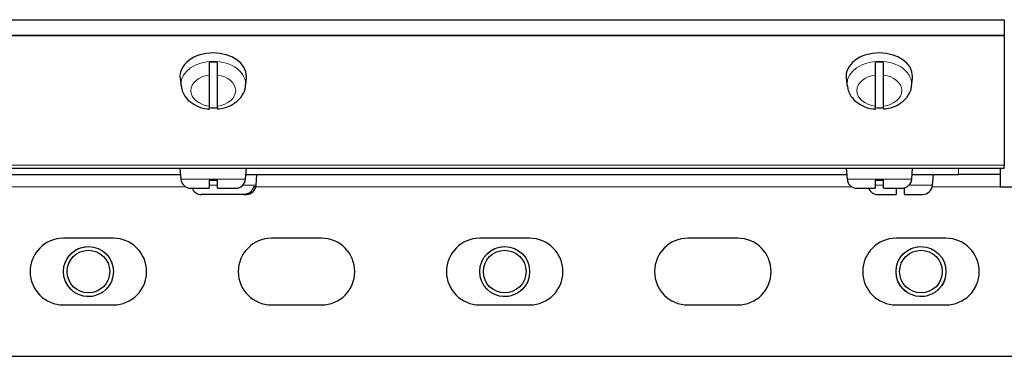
# Model space of a CAD drawing. Header units: inches. Extents: x 0 to 29700, y -16 to 21000.
# Tile 43 of 213: x 8209 to 8446, y 8675 to 8756. Entities that reach past the tile are written whole.
import ezdxf

# ---------------------------------------------------------------- set-up
doc = ezdxf.new("R2010")
doc.units = ezdxf.units.IN
doc.layers.add('1', color=7, linetype='Continuous', true_color=0xffffff)

msp = doc.modelspace()

# ---------------------------------------------------------------- linework, layer by layer
at = {"layer": '1', "color": 2, "linetype": 'Continuous', "lineweight": 25}
for p, q in [((7745.627, 8755.657), (8445.627, 8755.657)), ((8445.627, 8755.657), (8445.627, 8751.91)), ((8445.627, 8751.91), (8445.627, 8751.749)), ((8445.627, 8751.749), (8445.627, 8720.739)), ((8247.657, 8741.539), (8247.885, 8739.709)), ((8254.627, 8742.379), (8254.627, 8734.902)), ((8256.627, 8734.902), (8256.627, 8742.379)), ((8263.369, 8739.709), (8263.596, 8741.539)), ((8263.596, 8741.539), (8263.627, 8742.034)), ((8407.657, 8741.539), (8407.885, 8739.709)), ((8414.627, 8742.379), (8414.627, 8734.902)), ((8416.627, 8734.902), (8416.627, 8742.379)), ((8423.369, 8739.709), (8423.596, 8741.539)), ((8423.596, 8741.539), (8423.627, 8742.034)), ((8445.622, 8726.19), (8445.634, 8726.19)), ((8445.622, 8722.007), (8445.634, 8722.007)), ((8445.622, 8721.507), (8445.634, 8721.507)), ((8445.627, 8720.007), (8445.627, 8720.739)), ((7745.627, 8720.007), (8445.627, 8720.007)), ((8103.487, 8718.507), (8247.753, 8718.507)), ((8247.627, 8720.007), (8247.855, 8717.398)), ((8263.399, 8717.398), (8263.627, 8720.007)), ((8263.495, 8718.507), (8407.75, 8718.507)), ((8265.899, 8715.898), (8266.127, 8718.507)), ((8407.627, 8720.007), (8407.855, 8717.398)), ((8423.399, 8717.398), (8423.627, 8720.007)), ((8423.493, 8718.507), (8434.627, 8718.507)), ((8428.399, 8715.898), (8428.627, 8718.507)), ((8444.627, 8718.507), (8434.627, 8718.507)), ((8444.627, 8720.007), (8444.627, 8718.507)), ((8444.627, 8718.507), (8444.627, 8715.507)), ((8254.627, 8717.107), (8256.627, 8717.107)), ((8265.303, 8715.607), (8265.799, 8715.607)), ((8414.627, 8717.107), (8416.627, 8717.107)), ((8444.627, 8715.507), (8458.084, 8715.507)), ((8250.246, 8715.207), (8254.627, 8715.207)), ((8263.001, 8713.707), (8252.746, 8713.707)), ((8256.627, 8715.207), (8261.008, 8715.207)), ((8263.001, 8713.707), (8263.497, 8713.707)), ((8263.497, 8713.707), (8263.508, 8713.707)), ((8410.246, 8715.207), (8414.627, 8715.207)), ((8415.246, 8713.707), (8419.627, 8713.707)), ((8416.627, 8715.207), (8421.008, 8715.207)), ((8421.627, 8713.707), (8426.008, 8713.707)), ((8231.627, 8703.182), (8219.627, 8703.182)), ((8281.627, 8703.182), (8269.627, 8703.182)), ((8331.627, 8703.182), (8319.627, 8703.182)), ((8381.627, 8703.182), (8369.627, 8703.182)), ((8431.627, 8703.182), (8419.627, 8703.182)), ((8219.627, 8687.182), (8231.627, 8687.182)), ((8269.627, 8687.182), (8281.627, 8687.182)), ((8319.627, 8687.182), (8331.627, 8687.182)), ((8369.627, 8687.182), (8381.627, 8687.182)), ((8419.627, 8687.182), (8431.627, 8687.182)), ((8010.627, 8674.857), (8485.627, 8674.857))]:
    msp.add_line(p, q, dxfattribs=at)
at = {"layer": '1', "color": 110, "linetype": 'Continuous', "lineweight": 13}
for p, q in [((7745.627, 8751.91), (8445.627, 8751.91)), ((7745.627, 8751.749), (8445.627, 8751.749)), ((8445.634, 8722.873), (8445.622, 8722.873)), ((7745.627, 8720.739), (8445.627, 8720.739)), ((8434.627, 8718.507), (8434.627, 8720.007)), ((8102.171, 8715.507), (8249.08, 8715.507)), ((8255.627, 8717.398), (8247.855, 8717.398)), ((8256.609, 8715.898), (8254.587, 8715.898)), ((8263.399, 8717.398), (8255.627, 8717.398)), ((8265.656, 8715.898), (8262.692, 8715.898)), ((8265.899, 8715.898), (8265.656, 8715.898)), ((8265.827, 8715.507), (8409.079, 8715.507)), ((8415.627, 8717.398), (8407.855, 8717.398)), ((8416.563, 8715.898), (8414.509, 8715.898)), ((8423.399, 8717.398), (8415.627, 8717.398)), ((8428.399, 8715.898), (8422.693, 8715.898)), ((8428.331, 8715.507), (8444.627, 8715.507))]:
    msp.add_line(p, q, dxfattribs=at)
at = {"layer": '1', "color": 2, "linetype": 'Continuous', "lineweight": 25}
for centre, radius in [((8225.627, 8695.182), 6), ((8225.627, 8695.182), 5.125), ((8325.627, 8695.182), 6), ((8325.627, 8695.182), 5.125), ((8425.627, 8695.182), 6), ((8425.627, 8695.182), 5.125)]:
    msp.add_circle(centre, radius, dxfattribs=at)
for centre, radius, start, end in [((8250.246, 8717.607), 2.4, 185, 270), ((8261.008, 8717.607), 2.4, 270, 355), ((8263.508, 8716.107), 2.4, 270, 355), ((8410.246, 8717.607), 2.4, 185, 270), ((8421.008, 8717.607), 2.4, 270, 355), ((8426.008, 8716.107), 2.4, 270, 355), ((8252.746, 8716.107), 2.4, 202.02523, 270), ((8415.246, 8716.107), 2.4, 202.02523, 270), ((8219.627, 8695.182), 8, 90, 270), ((8231.627, 8695.182), 8, 270, 90), ((8269.627, 8695.182), 8, 90, 270), ((8281.627, 8695.182), 8, 270, 90), ((8319.627, 8695.182), 8, 90, 270), ((8331.627, 8695.182), 8, 270, 90), ((8369.627, 8695.182), 8, 90, 270), ((8381.627, 8695.182), 8, 270, 90), ((8419.627, 8695.182), 8, 90, 270), ((8431.627, 8695.182), 8, 270, 90)]:
    msp.add_arc(centre, radius, start, end, dxfattribs=at)
at = {"layer": '1', "color": 120, "linetype": 'Continuous', "lineweight": 13}
for centre in [(8225.627, 8695.182), (8325.627, 8695.182), (8425.627, 8695.182)]:
    msp.add_arc(centre, 6, 75, 345, dxfattribs=at)
at = {"layer": '1', "color": 2, "linetype": 'Continuous', "lineweight": 25}
for centre, major_axis, start_param, end_param in [((8255.627, 8742.034), (8, 0), 1.5707963, 3.2292627), ((8255.627, 8742.034), (8, 0), 0, 1.5707963), ((8415.627, 8742.034), (8, 0), 1.5707963, 3.2292627), ((8415.627, 8742.034), (8, 0), 0, 1.5707963), ((8255.627, 8739.984), (-7.728, 0), 4.5826289, 4.8421491), ((8415.627, 8739.984), (-7.728, 0), 4.5826289, 4.8421491), ((8255.627, 8739.984), (-7.728, 0), 1.4410362, 1.7005564), ((8415.627, 8739.984), (-7.728, 0), 1.4410362, 1.7005564)]:
    msp.add_ellipse(centre, major_axis=major_axis, ratio=0.7071068, start_param=start_param, end_param=end_param, dxfattribs=at)
at = {"layer": '1', "color": 110, "linetype": 'Continuous', "lineweight": 13}
for centre, major_axis, start_param, end_param in [((8255.627, 8740.189), (-7.772, 0), 4.712389, 6.2831853), ((8255.627, 8740.189), (-7.772, 0), 3.0606966, 4.712389), ((8415.627, 8740.189), (-7.772, 0), 4.712389, 6.2831853), ((8415.627, 8740.189), (-7.772, 0), 3.0606966, 4.712389), ((8255.627, 8738.64), (5.381, 0), 1.757727, 4.5254583), ((8255.627, 8738.64), (5.381, 0), 4.8993196, 7.667051), ((8415.627, 8738.64), (5.381, 0), 1.757727, 4.5254583), ((8415.627, 8738.64), (5.381, 0), 4.8993196, 7.667051), ((8255.627, 8740.189), (-7.772, 0), 0, 0.097193), ((8415.627, 8740.189), (-7.772, 0), 0, 0.097193)]:
    msp.add_ellipse(centre, major_axis=major_axis, ratio=0.7071068, start_param=start_param, end_param=end_param, dxfattribs=at)
at = {"layer": '1', "color": 2, "linetype": 'Continuous', "lineweight": 25}
for points, knots in [([(8254.627, 8745.403), (8254.627, 8745.286), (8254.627, 8745.165), (8254.627, 8744.977), (8254.627, 8744.913), (8254.627, 8744.815), (8254.627, 8744.782), (8254.627, 8744.716), (8254.627, 8744.682), (8254.627, 8744.514), (8254.627, 8744.378), (8254.627, 8744.174), (8254.627, 8744.106), (8254.627, 8744.003), (8254.627, 8743.969), (8254.627, 8743.9), (8254.627, 8743.865), (8254.627, 8743.694), (8254.627, 8743.56), (8254.627, 8743.363), (8254.627, 8743.298), (8254.627, 8743.202), (8254.627, 8743.17), (8254.627, 8743.107), (8254.627, 8743.076), (8254.627, 8742.921), (8254.627, 8742.803), (8254.627, 8742.581), (8254.627, 8742.477), (8254.627, 8742.379)], [0, 0, 0, 0, 0.125, 0.125, 0.1875, 0.1875, 0.21875, 0.21875, 0.25, 0.25, 0.375, 0.375, 0.4375, 0.4375, 0.46875, 0.46875, 0.5, 0.5, 0.625, 0.625, 0.6875, 0.6875, 0.71875, 0.71875, 0.75, 0.75, 0.875, 0.875, 1, 1, 1, 1]), ([(8256.627, 8742.379), (8256.627, 8742.477), (8256.627, 8742.581), (8256.627, 8742.804), (8256.627, 8742.921), (8256.627, 8743.108), (8256.627, 8743.171), (8256.627, 8743.299), (8256.627, 8743.364), (8256.627, 8743.56), (8256.627, 8743.694), (8256.627, 8743.866), (8256.627, 8743.9), (8256.627, 8743.969), (8256.627, 8744.003), (8256.627, 8744.106), (8256.627, 8744.174), (8256.627, 8744.379), (8256.627, 8744.514), (8256.627, 8744.683), (8256.627, 8744.716), (8256.627, 8744.782), (8256.627, 8744.815), (8256.627, 8744.913), (8256.627, 8744.977), (8256.627, 8745.165), (8256.627, 8745.286), (8256.627, 8745.403)], [0, 0, 0, 0, 0.125, 0.125, 0.25, 0.25, 0.3125, 0.3125, 0.375, 0.375, 0.5, 0.5, 0.53125, 0.53125, 0.5625, 0.5625, 0.625, 0.625, 0.75, 0.75, 0.78125, 0.78125, 0.8125, 0.8125, 0.875, 0.875, 1, 1, 1, 1]), ([(8414.627, 8745.403), (8414.627, 8745.286), (8414.627, 8745.165), (8414.627, 8744.977), (8414.627, 8744.913), (8414.627, 8744.815), (8414.627, 8744.782), (8414.627, 8744.716), (8414.627, 8744.682), (8414.627, 8744.514), (8414.627, 8744.378), (8414.627, 8744.174), (8414.627, 8744.106), (8414.627, 8744.003), (8414.627, 8743.969), (8414.627, 8743.9), (8414.627, 8743.865), (8414.627, 8743.694), (8414.627, 8743.56), (8414.627, 8743.363), (8414.627, 8743.298), (8414.627, 8743.202), (8414.627, 8743.17), (8414.627, 8743.107), (8414.627, 8743.076), (8414.627, 8742.921), (8414.627, 8742.803), (8414.627, 8742.581), (8414.627, 8742.477), (8414.627, 8742.379)], [0, 0, 0, 0, 0.125, 0.125, 0.1875, 0.1875, 0.21875, 0.21875, 0.25, 0.25, 0.375, 0.375, 0.4375, 0.4375, 0.46875, 0.46875, 0.5, 0.5, 0.625, 0.625, 0.6875, 0.6875, 0.71875, 0.71875, 0.75, 0.75, 0.875, 0.875, 1, 1, 1, 1]), ([(8416.627, 8742.379), (8416.627, 8742.477), (8416.627, 8742.581), (8416.627, 8742.804), (8416.627, 8742.921), (8416.627, 8743.108), (8416.627, 8743.171), (8416.627, 8743.299), (8416.627, 8743.364), (8416.627, 8743.56), (8416.627, 8743.694), (8416.627, 8743.866), (8416.627, 8743.9), (8416.627, 8743.969), (8416.627, 8744.003), (8416.627, 8744.106), (8416.627, 8744.174), (8416.627, 8744.379), (8416.627, 8744.514), (8416.627, 8744.683), (8416.627, 8744.716), (8416.627, 8744.782), (8416.627, 8744.815), (8416.627, 8744.913), (8416.627, 8744.977), (8416.627, 8745.165), (8416.627, 8745.286), (8416.627, 8745.403)], [0, 0, 0, 0, 0.125, 0.125, 0.25, 0.25, 0.3125, 0.3125, 0.375, 0.375, 0.5, 0.5, 0.53125, 0.53125, 0.5625, 0.5625, 0.625, 0.625, 0.75, 0.75, 0.78125, 0.78125, 0.8125, 0.8125, 0.875, 0.875, 1, 1, 1, 1]), ([(8248, 8739.655), (8248.025, 8739.155), (8248.252, 8737.991), (8249.472, 8736.328), (8251.481, 8734.928), (8253.365, 8734.293), (8254.466, 8734.214), (8254.626, 8734.207)], [0, 0, 0, 0, 0.1642998, 0.4063432, 0.666212, 0.9518404, 1, 1, 1, 1]), ([(8256.618, 8734.267), (8257.187, 8734.287), (8258.728, 8734.488), (8260.939, 8735.567), (8262.604, 8737.371), (8263.394, 8738.892), (8263.335, 8739.684), (8263.326, 8739.764)], [0, 0, 0, 0, 0.1643105, 0.4682252, 0.7324263, 0.9729841, 1, 1, 1, 1]), ([(8408, 8739.655), (8408.025, 8739.155), (8408.252, 8737.991), (8409.472, 8736.328), (8411.481, 8734.928), (8413.365, 8734.293), (8414.466, 8734.214), (8414.626, 8734.207)], [0, 0, 0, 0, 0.1642998, 0.4063432, 0.666212, 0.9518404, 1, 1, 1, 1]), ([(8416.618, 8734.267), (8417.187, 8734.287), (8418.728, 8734.488), (8420.939, 8735.567), (8422.604, 8737.371), (8423.394, 8738.892), (8423.335, 8739.684), (8423.326, 8739.764)], [0, 0, 0, 0, 0.1643105, 0.4682252, 0.7324263, 0.9729841, 1, 1, 1, 1]), ([(8254.627, 8734.902), (8254.627, 8734.804), (8254.627, 8734.715), (8254.627, 8734.557), (8254.627, 8734.487), (8254.627, 8734.396), (8254.627, 8734.369), (8254.627, 8734.32), (8254.627, 8734.298), (8254.627, 8734.241), (8254.627, 8734.214), (8254.627, 8734.194), (8254.627, 8734.191), (8254.627, 8734.186), (8254.627, 8734.185), (8254.627, 8734.183), (8254.627, 8734.183), (8254.627, 8734.183)], [0, 0, 0, 0, 0.2166383, 0.2166383, 0.4332767, 0.4332767, 0.5415958, 0.5415958, 0.649915, 0.649915, 0.8665534, 0.8665534, 0.9207129, 0.9207129, 0.9748725, 0.9748725, 1, 1, 1, 1]), ([(8256.627, 8734.183), (8256.627, 8734.183), (8256.627, 8734.184), (8256.627, 8734.185), (8256.627, 8734.186), (8256.627, 8734.191), (8256.627, 8734.194), (8256.627, 8734.214), (8256.627, 8734.241), (8256.627, 8734.298), (8256.627, 8734.32), (8256.627, 8734.357), (8256.627, 8734.37), (8256.627, 8734.398), (8256.627, 8734.412), (8256.627, 8734.487), (8256.627, 8734.557), (8256.627, 8734.716), (8256.627, 8734.804), (8256.627, 8734.902)], [0, 0, 0, 0, 0.0041489, 0.0041489, 0.059474, 0.059474, 0.114799, 0.114799, 0.3360993, 0.3360993, 0.4467494, 0.4467494, 0.5020745, 0.5020745, 0.5573995, 0.5573995, 0.7786998, 0.7786998, 1, 1, 1, 1]), ([(8414.627, 8734.902), (8414.627, 8734.804), (8414.627, 8734.715), (8414.627, 8734.557), (8414.627, 8734.487), (8414.627, 8734.396), (8414.627, 8734.369), (8414.627, 8734.32), (8414.627, 8734.298), (8414.627, 8734.241), (8414.627, 8734.214), (8414.627, 8734.194), (8414.627, 8734.191), (8414.627, 8734.186), (8414.627, 8734.185), (8414.627, 8734.183), (8414.627, 8734.183), (8414.627, 8734.183)], [0, 0, 0, 0, 0.2166383, 0.2166383, 0.4332767, 0.4332767, 0.5415958, 0.5415958, 0.649915, 0.649915, 0.8665534, 0.8665534, 0.9207129, 0.9207129, 0.9748725, 0.9748725, 1, 1, 1, 1]), ([(8416.627, 8734.183), (8416.627, 8734.183), (8416.627, 8734.184), (8416.627, 8734.185), (8416.627, 8734.186), (8416.627, 8734.191), (8416.627, 8734.194), (8416.627, 8734.214), (8416.627, 8734.241), (8416.627, 8734.298), (8416.627, 8734.32), (8416.627, 8734.357), (8416.627, 8734.37), (8416.627, 8734.398), (8416.627, 8734.412), (8416.627, 8734.487), (8416.627, 8734.557), (8416.627, 8734.716), (8416.627, 8734.804), (8416.627, 8734.902)], [0, 0, 0, 0, 0.0041489, 0.0041489, 0.059474, 0.059474, 0.114799, 0.114799, 0.3360993, 0.3360993, 0.4467494, 0.4467494, 0.5020745, 0.5020745, 0.5573995, 0.5573995, 0.7786998, 0.7786998, 1, 1, 1, 1]), ([(8254.627, 8717.107), (8254.627, 8716.971), (8254.627, 8716.841), (8254.627, 8716.651), (8254.627, 8716.589), (8254.627, 8716.497), (8254.627, 8716.467), (8254.627, 8716.407), (8254.627, 8716.377), (8254.627, 8716.23), (8254.627, 8716.121), (8254.627, 8715.968), (8254.627, 8715.919), (8254.627, 8715.848), (8254.627, 8715.825), (8254.627, 8715.78), (8254.627, 8715.758), (8254.627, 8715.65), (8254.627, 8715.575), (8254.627, 8715.476), (8254.627, 8715.446), (8254.627, 8715.404), (8254.627, 8715.391), (8254.627, 8715.365), (8254.627, 8715.353), (8254.627, 8715.297), (8254.627, 8715.263), (8254.627, 8715.219), (8254.627, 8715.207), (8254.627, 8715.207)], [0, 0, 0, 0, 0.1254834, 0.1254834, 0.1882251, 0.1882251, 0.2195959, 0.2195959, 0.2509668, 0.2509668, 0.3764502, 0.3764502, 0.4391919, 0.4391919, 0.4705627, 0.4705627, 0.5019335, 0.5019335, 0.6274169, 0.6274169, 0.6901586, 0.6901586, 0.7215295, 0.7215295, 0.7529003, 0.7529003, 0.8783837, 0.8783837, 1, 1, 1, 1]), ([(8256.627, 8715.207), (8256.627, 8715.209), (8256.627, 8715.22), (8256.627, 8715.263), (8256.627, 8715.297), (8256.627, 8715.365), (8256.627, 8715.39), (8256.627, 8715.446), (8256.627, 8715.476), (8256.627, 8715.575), (8256.627, 8715.65), (8256.627, 8715.758), (8256.627, 8715.78), (8256.627, 8715.825), (8256.627, 8715.895), (8256.627, 8715.968), (8256.627, 8716.121), (8256.627, 8716.23), (8256.627, 8716.377), (8256.627, 8716.407), (8256.627, 8716.467), (8256.627, 8716.497), (8256.627, 8716.589), (8256.627, 8716.651), (8256.627, 8716.841), (8256.627, 8716.971), (8256.627, 8717.107)], [0, 0, 0, 0, 0.1175171, 0.1175171, 0.2435861, 0.2435861, 0.3066206, 0.3066206, 0.3696551, 0.3696551, 0.4957241, 0.4957241, 0.5272413, 0.5272413, 0.5587586, 0.6217931, 0.6217931, 0.747862, 0.747862, 0.7793793, 0.7793793, 0.8108965, 0.8108965, 0.873931, 0.873931, 1, 1, 1, 1]), ([(8265.303, 8715.607), (8265.275, 8715.471), (8265.236, 8715.341), (8265.161, 8715.151), (8265.134, 8715.089), (8265.089, 8714.997), (8265.073, 8714.967), (8265.04, 8714.907), (8265.023, 8714.877), (8264.935, 8714.73), (8264.855, 8714.621), (8264.723, 8714.468), (8264.677, 8714.419), (8264.605, 8714.348), (8264.58, 8714.325), (8264.53, 8714.28), (8264.504, 8714.258), (8264.373, 8714.15), (8264.262, 8714.075), (8264.089, 8713.976), (8264.029, 8713.946), (8263.938, 8713.904), (8263.907, 8713.891), (8263.845, 8713.865), (8263.814, 8713.853), (8263.656, 8713.797), (8263.528, 8713.763), (8263.267, 8713.718), (8263.135, 8713.707), (8263.001, 8713.707)], [0, 0, 0, 0, 0.125, 0.125, 0.1875, 0.1875, 0.21875, 0.21875, 0.25, 0.25, 0.375, 0.375, 0.4375, 0.4375, 0.46875, 0.46875, 0.5, 0.5, 0.625, 0.625, 0.6875, 0.6875, 0.71875, 0.71875, 0.75, 0.75, 0.875, 0.875, 1, 1, 1, 1]), ([(8263.497, 8713.707), (8263.631, 8713.707), (8263.763, 8713.718), (8264.024, 8713.763), (8264.152, 8713.797), (8264.342, 8713.865), (8264.404, 8713.89), (8264.526, 8713.946), (8264.585, 8713.976), (8264.759, 8714.075), (8264.869, 8714.15), (8265, 8714.258), (8265.026, 8714.28), (8265.076, 8714.325), (8265.15, 8714.395), (8265.219, 8714.468), (8265.351, 8714.621), (8265.431, 8714.73), (8265.519, 8714.877), (8265.536, 8714.907), (8265.569, 8714.967), (8265.585, 8714.997), (8265.63, 8715.089), (8265.657, 8715.151), (8265.731, 8715.341), (8265.771, 8715.471), (8265.799, 8715.607)], [0, 0, 0, 0, 0.125, 0.125, 0.25, 0.25, 0.3125, 0.3125, 0.375, 0.375, 0.5, 0.5, 0.53125, 0.53125, 0.5625, 0.625, 0.625, 0.75, 0.75, 0.78125, 0.78125, 0.8125, 0.8125, 0.875, 0.875, 1, 1, 1, 1]), ([(8414.627, 8717.107), (8414.627, 8716.971), (8414.627, 8716.841), (8414.627, 8716.651), (8414.627, 8716.589), (8414.627, 8716.497), (8414.627, 8716.467), (8414.627, 8716.407), (8414.627, 8716.377), (8414.627, 8716.23), (8414.627, 8716.121), (8414.627, 8715.968), (8414.627, 8715.919), (8414.627, 8715.848), (8414.627, 8715.825), (8414.627, 8715.78), (8414.627, 8715.758), (8414.627, 8715.65), (8414.627, 8715.575), (8414.627, 8715.476), (8414.627, 8715.446), (8414.627, 8715.404), (8414.627, 8715.391), (8414.627, 8715.365), (8414.627, 8715.353), (8414.627, 8715.297), (8414.627, 8715.263), (8414.627, 8715.219), (8414.627, 8715.207), (8414.627, 8715.207)], [0, 0, 0, 0, 0.1254834, 0.1254834, 0.1882251, 0.1882251, 0.2195959, 0.2195959, 0.2509668, 0.2509668, 0.3764502, 0.3764502, 0.4391919, 0.4391919, 0.4705627, 0.4705627, 0.5019335, 0.5019335, 0.6274169, 0.6274169, 0.6901586, 0.6901586, 0.7215295, 0.7215295, 0.7529003, 0.7529003, 0.8783837, 0.8783837, 1, 1, 1, 1]), ([(8416.627, 8715.207), (8416.627, 8715.209), (8416.627, 8715.22), (8416.627, 8715.263), (8416.627, 8715.297), (8416.627, 8715.365), (8416.627, 8715.39), (8416.627, 8715.446), (8416.627, 8715.476), (8416.627, 8715.575), (8416.627, 8715.65), (8416.627, 8715.758), (8416.627, 8715.78), (8416.627, 8715.825), (8416.627, 8715.895), (8416.627, 8715.968), (8416.627, 8716.121), (8416.627, 8716.23), (8416.627, 8716.377), (8416.627, 8716.407), (8416.627, 8716.467), (8416.627, 8716.497), (8416.627, 8716.589), (8416.627, 8716.651), (8416.627, 8716.841), (8416.627, 8716.971), (8416.627, 8717.107)], [0, 0, 0, 0, 0.1175171, 0.1175171, 0.2435861, 0.2435861, 0.3066206, 0.3066206, 0.3696551, 0.3696551, 0.4957241, 0.4957241, 0.5272413, 0.5272413, 0.5587586, 0.6217931, 0.6217931, 0.747862, 0.747862, 0.7793793, 0.7793793, 0.8108965, 0.8108965, 0.873931, 0.873931, 1, 1, 1, 1]), ([(8419.627, 8715.194), (8419.627, 8715.138), (8419.627, 8715.082), (8419.627, 8714.997), (8419.627, 8714.967), (8419.627, 8714.907), (8419.627, 8714.877), (8419.627, 8714.73), (8419.627, 8714.621), (8419.627, 8714.468), (8419.627, 8714.419), (8419.627, 8714.348), (8419.627, 8714.325), (8419.627, 8714.28), (8419.627, 8714.258), (8419.627, 8714.15), (8419.627, 8714.075), (8419.627, 8713.976), (8419.627, 8713.946), (8419.627, 8713.904), (8419.627, 8713.891), (8419.627, 8713.865), (8419.627, 8713.853), (8419.627, 8713.797), (8419.627, 8713.763), (8419.627, 8713.719), (8419.627, 8713.707), (8419.627, 8713.707)], [0, 0, 0, 0, 0.0645803, 0.0645803, 0.1007294, 0.1007294, 0.1368784, 0.1368784, 0.2814747, 0.2814747, 0.3537729, 0.3537729, 0.3899219, 0.3899219, 0.426071, 0.426071, 0.5706673, 0.5706673, 0.6429654, 0.6429654, 0.6791145, 0.6791145, 0.7152636, 0.7152636, 0.8598598, 0.8598598, 1, 1, 1, 1]), ([(8421.627, 8713.707), (8421.627, 8713.709), (8421.627, 8713.72), (8421.627, 8713.763), (8421.627, 8713.797), (8421.627, 8713.865), (8421.627, 8713.89), (8421.627, 8713.946), (8421.627, 8713.976), (8421.627, 8714.075), (8421.627, 8714.15), (8421.627, 8714.258), (8421.627, 8714.28), (8421.627, 8714.325), (8421.627, 8714.395), (8421.627, 8714.468), (8421.627, 8714.621), (8421.627, 8714.73), (8421.627, 8714.877), (8421.627, 8714.907), (8421.627, 8714.967), (8421.627, 8714.997), (8421.627, 8715.089), (8421.627, 8715.151), (8421.627, 8715.25), (8421.627, 8715.286), (8421.627, 8715.322)], [0, 0, 0, 0, 0.1292222, 0.1292222, 0.2678479, 0.2678479, 0.3371608, 0.3371608, 0.4064737, 0.4064737, 0.5450995, 0.5450995, 0.5797559, 0.5797559, 0.6144124, 0.6837253, 0.6837253, 0.8223511, 0.8223511, 0.8570075, 0.8570075, 0.891664, 0.891664, 0.9609768, 0.9609768, 1, 1, 1, 1])]:
    msp.add_open_spline(points, degree=3, knots=knots, dxfattribs=at)

doc.saveas('drawing.dxf')
